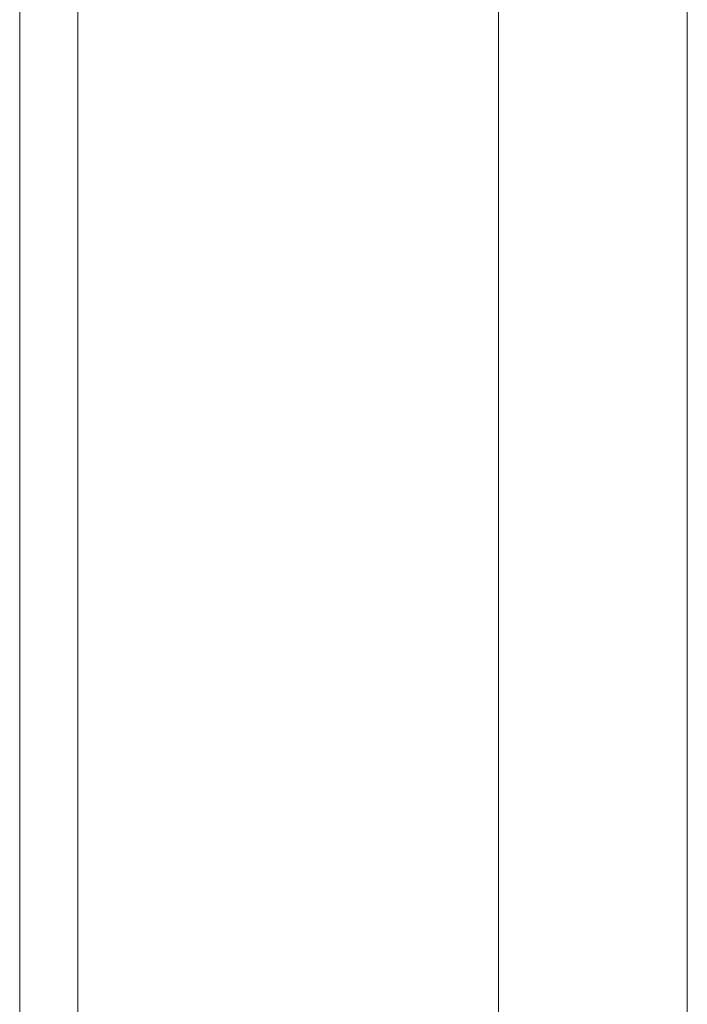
# Model space of a CAD drawing. Header units: millimetres. Extents: x -6861 to -4247, y -337 to 6932.
# Tile 94 of 134: x -6157 to -6134, y 6561 to 6595. Entities that reach past the tile are written whole.
import ezdxf

# ---------------------------------------------------------------- set-up
doc = ezdxf.new("R2010")
doc.units = ezdxf.units.MM
doc.layers.add('E-LITE-EQPM', color=7, linetype='Continuous', lineweight=20)

# ---------------------------------------------------------------- blocks, each defined once
blk = doc.blocks.new('01 TEIDE FRAME 1 GLB - 00 Without frame 3L WHITE-676793-Planta_PDF')
at = {"layer": 'E-LITE-EQPM'}
for p, q in [((-3270.96, 6530.496), (-3270.96, 6628.496)), ((-3268.96, 6622.496), (-3268.96, 6536.496)), ((-3254.46, 6544.996), (-3254.46, 6613.996)), ((-3247.96, 6544.996), (-3247.96, 6613.996))]:
    blk.add_line(p, q, dxfattribs=at)
blk = doc.blocks.new('01 TEIDE FRAME 1 GLB - 00 Without frame 3L WHITE-V1-Planta_PDF')
at = {"layer": 'E-LITE-EQPM'}
for p, q in [((-3270.96, 6530.496), (-3270.96, 6628.496)), ((-3268.96, 6622.496), (-3268.96, 6536.496)), ((-3254.46, 6544.996), (-3254.46, 6613.996)), ((-3247.96, 6544.996), (-3247.96, 6613.996))]:
    blk.add_line(p, q, dxfattribs=at)

msp = doc.modelspace()

# ---------------------------------------------------------------- block references
at = {"layer": 'E-LITE-EQPM'}
for name in ['01 TEIDE FRAME 1 GLB - 00 Without frame 3L WHITE-676793-Planta_PDF', '01 TEIDE FRAME 1 GLB - 00 Without frame 3L WHITE-V1-Planta_PDF']:
    msp.add_blockref(name, (-2886.221, 0), dxfattribs=at)

doc.saveas('drawing.dxf')
